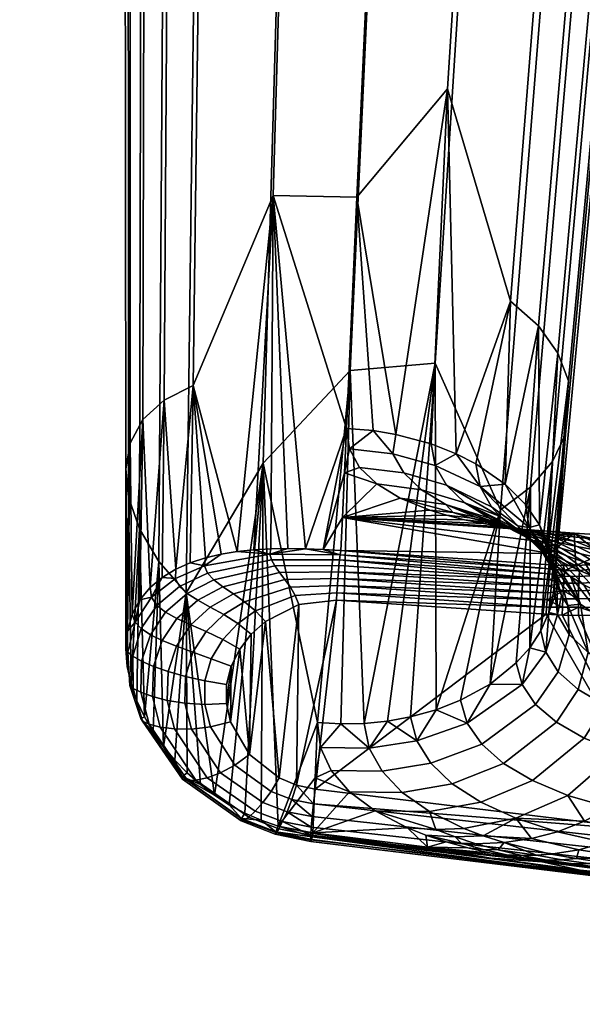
# Model space of a CAD drawing. Header units: millimetres. Extents: x -347 to 347, y -351 to 323.
# Tile 3 of 165: x -310 to -269, y -237 to -165. Entities that reach past the tile are written whole.
import ezdxf

# ---------------------------------------------------------------- set-up
doc = ezdxf.new("R2010")
doc.units = ezdxf.units.MM
doc.header["$MEASUREMENT"] = 0
for name, color, linetype in [('kolecka', 250, 'Continuous'), ('podnoz', 7, 'Continuous'), ('podrucky', 7, 'Continuous')]:
    doc.layers.add(name, color=color, linetype=linetype)

msp = doc.modelspace()

# ---------------------------------------------------------------- meshes
at = {"layer": 'kolecka'}
mesh = msp.add_polyface(dxfattribs=at)
corners = [(-297.408, -108.823, 44.823), (-297.408, -101.256, 52.449), (-297.408, -105.349, 49.092), (-297.408, -112.778, 35.059), (-297.408, -91.524, 56.48), (-297.408, -96.589, 54.946), (-297.408, -101.08, 7.433), (-297.408, -86.257, 57.001), (-297.408, -81.198, 56.521), (-297.408, -91.316, 3.478), (-297.408, -80.989, 3.519), (-297.408, -71.257, 7.551), (-297.408, -75.924, 5.054), (-297.408, -71.434, 52.567), (-297.408, -76.318, 55.104), (-297.408, -86.257, 3), (-25, -346.98, 24.733), (-25, -342.949, 15), (-25, -345.446, 19.667), (-25, -347.501, 30), (-25, -347.021, 35.059), (-25, -335.323, 7.433), (-25, -325.559, 3.478), (-25, -330.439, 4.895), (-25, -339.593, 10.907), (-25, -325.767, 56.48), (-25, -305.5, 7.551), (-25, -343.067, 44.823), (-25, -345.604, 39.939), (-25, -339.593, 49.092), (-25, -335.5, 52.449), (-25, -330.833, 54.946), (-25, -320.5, 57.001), (-25, -315.441, 56.521), (-25, -315.233, 3.519), (-25, -310.167, 5.054), (-25, -293.979, 24.941), (-25, -297.934, 15.177), (-25, -295.395, 20.061), (-25, -301.408, 10.907), (-25, -294.02, 35.267)]
mesh.append_faces([[corners[k] for k in face] for face in [(0, 1, 2, 2), (1, 0, 3, 3), (4, 5, 1, 1), (6, 1, 3, 3), (6, 4, 1, 1), (7, 4, 8, 8), (9, 10, 6, 6), (11, 6, 10, 10), (10, 12, 11, 11), (11, 8, 4, 4), (13, 14, 8, 8), (11, 13, 8, 8), (15, 10, 9, 9), (16, 17, 18, 18), (19, 20, 16, 16), (21, 17, 16, 16), (21, 22, 23, 23), (20, 21, 16, 16), (21, 24, 17, 17), (25, 26, 21, 21), (27, 20, 28, 28), (27, 29, 30, 30), (30, 20, 27, 27), (25, 30, 31, 31), (21, 20, 30, 30), (21, 30, 25, 25), (32, 33, 25, 25), (22, 21, 34, 34), (26, 34, 21, 21), (34, 26, 35, 35), (26, 25, 33, 33), (26, 36, 37, 37), (37, 36, 38, 38), (39, 26, 37, 37), (26, 40, 36, 36)]])
at = {"layer": 'podnoz'}
mesh = msp.add_polyface(dxfattribs=at)
corners = [(-284.494, -102.413, 109.927), (-284.712, -101.467, 110.852), (-296.518, -104.769, 106.908), (-296.323, -105.722, 105.979), (-308.324, -108.071, 102.963), (-308.151, -109.03, 102.032), (-309.261, -105.361, 102.963), (-308.324, -108.071, 102.963), (-296.518, -104.769, 106.908), (-296.323, -105.722, 105.979), (-279.635, -104.127, 87.672), (-284.494, -102.413, 109.927), (-308.531, -109.573, 98.816), (-308.151, -109.03, 102.032), (-309.29, -110.661, 92.382), (-309.669, -111.204, 89.165), (-308.243, -112.119, 80.197), (-308.911, -110.117, 95.599), (-18.133, -94.037, 176.569), (-17.378, -112.205, 170.827), (-16.427, -112.445, 171.707), (-17.192, -94.276, 177.452), (-16.624, -130.362, 165.05), (-16.113, -142.644, 161.133), (-15.152, -142.86, 162.013), (-15.665, -130.601, 165.926), (-15.603, -154.924, 157.211), (-14.639, -155.118, 158.096), (-15.092, -167.203, 153.285), (-14.127, -167.374, 154.174), (-13.615, -179.629, 150.248), (-14.582, -179.481, 149.355), (-14.072, -191.757, 145.421), (-13.104, -191.882, 146.318), (-13.562, -204.033, 141.485), (-12.594, -204.135, 142.385), (-13.053, -216.308, 137.546), (-12.543, -228.582, 133.604), (-11.574, -228.637, 134.512), (-12.083, -216.387, 138.45), (-12.034, -240.855, 129.661), (-11.064, -240.888, 130.572), (-11.524, -253.128, 125.715), (-10.555, -253.137, 126.63), (-6.8, -54.578, 190.621), (-16.427, -112.445, 171.707), (-15.665, -130.601, 165.926), (-18.348, -161.006, 119.165), (-14.582, -179.481, 149.355), (-15.092, -167.203, 153.285), (-15.603, -154.924, 157.211), (-16.624, -130.362, 165.05), (-19.757, -127.277, 126.123), (-16.113, -142.644, 161.133), (-12.034, -240.855, 129.661), (-12.543, -228.582, 133.604), (-15.475, -229.776, 103.999), (-13.973, -265.722, 95.567), (-11.524, -253.128, 125.715), (-13.053, -216.308, 137.546), (-16.853, -196.786, 111.435), (-13.562, -204.033, 141.485), (-17.378, -112.205, 170.827), (-10.506, -277.673, 117.822), (-12.619, -298.126, 87.672), (-14.072, -191.757, 145.421), (-11.015, -265.401, 121.769), (-11.379, -327.803, 80.197), (-8.979, -314.489, 105.979), (-21.208, -92.565, 132.917)]
mesh.append_faces([[corners[k] for k in face] for face in [(0, 1, 2, 3), (4, 5, 3, 2), (6, 7, 8, 8), (9, 10, 11, 11), (12, 9, 13, 13), (14, 15, 9, 9), (9, 15, 16, 16), (16, 10, 9, 9), (12, 17, 9, 9), (18, 19, 20, 21), (22, 23, 24, 25), (23, 26, 27, 24), (19, 22, 25, 20), (26, 28, 29, 27), (30, 29, 28, 31), (31, 32, 33, 30), (32, 34, 35, 33), (36, 37, 38, 39), (37, 40, 41, 38), (34, 36, 39, 35), (40, 42, 43, 41), (44, 45, 46, 46), (47, 48, 49, 49), (50, 47, 49, 49), (51, 52, 53, 53), (53, 47, 50, 50), (54, 55, 56, 56), (57, 58, 54, 54), (55, 59, 56, 56), (60, 59, 61, 61), (52, 51, 62, 62), (63, 57, 64, 64), (60, 56, 59, 59), (60, 65, 48, 48), (57, 66, 58, 58), (67, 68, 64, 64), (57, 63, 66, 66), (56, 57, 54, 54), (60, 61, 65, 65), (47, 53, 52, 52), (47, 60, 48, 48), (52, 62, 69, 69)]])
at = {"layer": 'podrucky'}
mesh = msp.add_polyface(dxfattribs=at)
corners = [(-266.015, -88.174, 626.823), (-263.194, -86.931, 625.971), (-262.971, -84.148, 630.175), (-265.805, -85.347, 631.091), (-273.311, -89.776, 628.002), (-273.138, -86.886, 632.36), (-281.176, -90.066, 628.364), (-281.045, -87.156, 632.75), (-288.994, -89.172, 627.975), (-288.907, -86.279, 632.332), (-296.141, -87.014, 626.77), (-296.097, -84.18, 631.037), (-263.411, -89.479, 621.885), (-261.386, -88.036, 620.941), (-261.158, -85.496, 625.016), (-266.216, -90.729, 622.727), (-273.473, -92.341, 623.892), (-281.294, -92.636, 624.25), (-289.067, -91.74, 623.865), (-296.174, -89.576, 622.674), (-298.872, -88.114, 621.824), (-298.854, -85.558, 625.909), (-300.777, -86.52, 620.872), (-300.771, -83.97, 624.947), (-261.124, -96.583, 603.736), (-260.717, -95.054, 602.774), (-259.774, -84.972, 618.996), (-260.189, -86.502, 619.958), (-262.294, -98.119, 604.719), (-264.276, -99.564, 605.663), (-267.019, -100.816, 606.504), (-274.114, -102.435, 607.669), (-281.759, -102.736, 608.027), (-289.358, -101.848, 607.643), (-296.303, -99.689, 606.452), (-298.939, -98.23, 605.602), (-300.8, -96.637, 604.651), (-301.846, -95.016, 603.665), (-301.849, -84.898, 619.886), (-302.13, -93.46, 602.702), (-302.142, -83.341, 618.922), (-301.724, -91.93, 601.74), (-301.727, -81.812, 617.96), (-300.553, -90.394, 600.757), (-300.53, -80.277, 616.977), (-261.001, -93.497, 601.811), (-262.047, -91.876, 600.825), (-261.139, -81.794, 617.046), (-260.067, -83.416, 618.033), (-264.86, -136.908, 538.846), (-264.485, -135.377, 537.884), (-301.834, -135.486, 538.78), (-300.891, -137.103, 539.766), (-302.087, -133.931, 537.817), (-301.712, -132.4, 536.855), (-300.644, -130.86, 535.873), (-298.839, -129.408, 534.928), (-298.571, -88.949, 599.813), (-296.343, -128.146, 534.087), (-295.828, -87.697, 598.972), (-289.895, -126.503, 532.921), (-288.733, -86.079, 597.806), (-282.95, -126.174, 532.562), (-281.088, -85.777, 597.448), (-276.054, -127.036, 532.945), (-273.489, -86.666, 597.833), (-269.754, -129.169, 534.134), (-266.544, -88.824, 599.023), (-267.366, -130.619, 534.985), (-263.908, -90.284, 599.874), (-265.682, -132.205, 535.935), (-264.738, -133.822, 536.921), (-233.023, 11.678, 393.491), (-226.652, 17.256, 392.945), (-246.03, -187.512, 403.247), (-199.356, -28.621, 399.829), (-209.536, -184.523, 407.465), (-209.627, -184.615, 405.469), (-199.447, -28.713, 397.833), (-236.83, 12.131, 397.651), (-236.616, 12.044, 396.17), (-249.836, -187.06, 407.407), (-249.623, -187.147, 405.926), (-234.479, 11.79, 393.833), (-247.485, -187.401, 403.589), (-248.796, -187.269, 404.535), (-235.79, 11.922, 394.779), (-209.974, -184.663, 404.012), (-199.794, -28.762, 396.375), (-212.315, -184.616, 401.864), (-202.135, -28.714, 394.228), (-200.743, -28.764, 395.06), (-210.923, -184.666, 402.696), (-213.795, -184.53, 401.646), (-203.616, -28.628, 394.01)]
mesh.append_faces([[corners[k] for k in face] for face in [(0, 1, 2, 3), (4, 0, 3, 5), (6, 4, 5, 7), (8, 6, 7, 9), (10, 8, 9, 11), (12, 13, 14, 1), (15, 12, 1, 0), (16, 15, 0, 4), (17, 16, 4, 6), (18, 17, 6, 8), (19, 18, 8, 10), (20, 19, 10, 21), (22, 20, 21, 23), (24, 25, 26, 27), (28, 24, 27, 13), (29, 28, 13, 12), (30, 29, 12, 15), (31, 30, 15, 16), (32, 31, 16, 17), (33, 32, 17, 18), (34, 33, 18, 19), (35, 34, 19, 20), (36, 35, 20, 22), (37, 36, 22, 38), (39, 37, 38, 40), (41, 39, 40, 42), (43, 41, 42, 44), (45, 46, 47, 48), (25, 45, 48, 26), (49, 50, 25, 24), (51, 52, 36, 37), (53, 51, 37, 39), (54, 53, 39, 41), (55, 54, 41, 43), (56, 55, 43, 57), (58, 56, 57, 59), (60, 58, 59, 61), (62, 60, 61, 63), (64, 62, 63, 65), (66, 64, 65, 67), (68, 66, 67, 69), (70, 68, 69, 46), (71, 70, 46, 45), (50, 71, 45, 25), (72, 73, 74, 74), (75, 76, 77, 78), (79, 80, 81, 81), (82, 81, 80, 80), (83, 84, 85, 86), (72, 74, 84, 83), (86, 85, 82, 80), (87, 88, 78, 77), (89, 90, 91, 92), (93, 94, 90, 89), (92, 91, 88, 87)]])
mesh = msp.add_polyface(dxfattribs=at)
corners = [(-265.929, -138.448, 539.829), (-264.86, -136.908, 538.846), (-261.124, -96.583, 603.736), (-262.294, -98.119, 604.719), (-267.733, -139.9, 540.773), (-264.276, -99.564, 605.663), (-270.229, -141.162, 541.615), (-267.019, -100.816, 606.504), (-276.678, -142.805, 542.781), (-274.114, -102.435, 607.669), (-283.622, -143.134, 543.14), (-281.759, -102.736, 608.027), (-290.519, -142.272, 542.756), (-289.358, -101.848, 607.643), (-296.818, -140.139, 541.567), (-296.303, -99.689, 606.452), (-299.206, -138.689, 540.717), (-298.939, -98.23, 605.602), (-300.891, -137.103, 539.766), (-300.8, -96.637, 604.651), (-270.283, -195.428, 444.678), (-271.106, -206.223, 423.877), (-264.485, -135.377, 537.884), (-272.819, -199.226, 445.333), (-271.24, -197.376, 445.013), (-274.979, -200.847, 445.62), (-279.693, -190.274, 466.482), (-285.819, -190.787, 466.599), (-292.104, -197.494, 454.119), (-297.667, -206.843, 434.567), (-301.036, -202.224, 435.348), (-299.641, -204.59, 435.03), (-301.815, -199.948, 435.43), (-301.834, -135.486, 538.78), (-302.087, -133.931, 537.817), (-302.018, -197.895, 435.268), (-300.785, -194.341, 434.084), (-301.694, -196.037, 434.827), (-301.712, -132.4, 536.855), (-300.644, -130.86, 535.873), (-298.839, -129.408, 534.928), (-299.258, -192.929, 433.059), (-291.378, -178.183, 449.969), (-297.154, -191.891, 431.833), (-296.343, -128.146, 534.087), (-289.895, -126.503, 532.921), (-282.95, -126.174, 532.562), (-285.354, -178.298, 448.838), (-286.095, -194.978, 422.049), (-276.054, -127.036, 532.945), (-278.812, -170.474, 463.126), (-269.754, -129.169, 534.134), (-274.26, -185.795, 443.061), (-267.366, -130.619, 534.985), (-272.249, -187.574, 443.36), (-265.682, -132.205, 535.935), (-270.849, -189.537, 443.687), (-264.738, -133.822, 536.921), (-270.087, -191.551, 444.025), (-278.17, -196.808, 422.321), (-282.524, -195.406, 422.106), (-279.989, -196.089, 422.208), (-284.179, -195.134, 422.067), (-203.616, -28.628, 394.01), (-213.795, -184.53, 401.646), (-246.03, -187.512, 403.247), (-249.836, -187.06, 407.407), (-250.012, -188.649, 407.46), (-249.738, -186.853, 409.397), (-250.218, -189.902, 409.56), (-209.328, -187.547, 406.592), (-209.373, -187.593, 405.594), (-209.627, -184.615, 405.469), (-209.536, -184.523, 407.465), (-209.283, -187.501, 407.59), (-208.128, -190.446, 406.671), (-236.83, 12.131, 397.651), (-249.623, -187.147, 405.926), (-250.002, -190.397, 405.786), (-250.262, -190.283, 406.639), (-249.557, -190.552, 405.006), (-210.619, -188.074, 402.839), (-210.923, -184.666, 402.696), (-209.974, -184.663, 404.012), (-209.694, -187.8, 404.143), (-213.415, -188.8, 401.825), (-212.315, -184.616, 401.864), (-211.975, -188.437, 402.025), (-208.48, -190.707, 404.222)]
mesh.append_faces([[corners[k] for k in face] for face in [(0, 1, 2, 3), (4, 0, 3, 5), (6, 4, 5, 7), (8, 6, 7, 9), (10, 8, 9, 11), (12, 10, 11, 13), (14, 12, 13, 15), (16, 14, 15, 17), (18, 16, 17, 19), (20, 21, 22, 1), (0, 4, 23, 24), (1, 0, 24, 20), (4, 6, 25, 23), (26, 25, 6, 8), (8, 10, 27, 26), (10, 12, 28, 27), (12, 14, 29, 28), (30, 31, 16, 18), (32, 30, 18, 33), (31, 29, 14, 16), (33, 34, 35, 32), (36, 37, 38, 39), (39, 40, 41, 36), (42, 43, 44, 45), (45, 46, 47, 42), (40, 44, 43, 41), (42, 47, 48, 48), (37, 35, 34, 38), (46, 49, 50, 47), (49, 51, 52, 50), (51, 53, 54, 52), (53, 55, 56, 54), (57, 22, 21, 58), (55, 57, 58, 56), (52, 59, 50, 50), (60, 47, 50, 50), (61, 60, 50, 50), (60, 62, 47, 47), (63, 64, 65, 65), (66, 67, 68, 68), (67, 69, 68, 68), (70, 71, 72, 72), (73, 74, 70, 72), (75, 71, 70, 70), (68, 76, 66, 66), (66, 77, 78, 79), (80, 78, 77, 77), (81, 82, 83, 84), (72, 71, 84, 84), (72, 84, 83, 83), (85, 64, 86, 87), (81, 87, 86, 86), (81, 86, 82, 82), (71, 88, 84, 84)]])
mesh = msp.add_polyface(dxfattribs=at)
corners = [(-278.882, -199.073, 417.61), (-281.964, -198.191, 417.567), (-282.75, -196.821, 419.696), (-279.703, -197.651, 419.776), (-277.559, -200.346, 415.721), (-280.679, -199.412, 415.714), (-284.179, -195.134, 422.067), (-285.888, -196.459, 419.688), (-286.095, -194.978, 422.049), (-279.989, -196.089, 422.208), (-282.524, -195.406, 422.106), (-285.147, -197.798, 417.59), (-283.91, -198.986, 415.767), (-282.212, -200.016, 414.227), (-278.929, -200.475, 414.147), (-278.409, -201.054, 412.924), (-278.17, -196.808, 422.321), (-280.092, -200.88, 412.981), (-286.392, -201.401, 411.731), (-278.885, -201.248, 412.471), (-277.585, -201.571, 412.038), (-276.198, -201.849, 411.684), (-286.243, -198.19, 416.89), (-284.81, -216.258, 425.634), (-279.693, -190.274, 466.482), (-285.819, -190.787, 466.599), (-292.104, -197.494, 454.119), (-288.188, -216.204, 425.64), (-283.126, -216.089, 425.597), (-281.465, -215.787, 425.539), (-286.502, -216.296, 425.648), (-291.378, -178.183, 449.969), (-289.056, -203.658, 408.209), (-285.354, -178.298, 448.838), (-278.812, -170.474, 463.126), (-287.782, -203.71, 408.006), (-286.502, -203.794, 407.889), (-286.549, -204.106, 407.453), (-291.621, -204.052, 408.305), (-290.317, -203.643, 408.49), (-286.593, -204.47, 407.068), (-291.511, -204.46, 407.797), (-286.635, -204.878, 406.738), (-291.267, -204.896, 407.332), (-286.675, -205.325, 406.464), (-290.926, -205.37, 406.922), (-286.714, -205.804, 406.252), (-290.537, -205.88, 406.586), (-286.751, -206.308, 406.104), (-290.144, -206.431, 406.337), (-286.822, -207.369, 406.013), (-289.524, -207.683, 406.15), (-289.791, -207.031, 406.188), (-286.787, -206.832, 406.023), (-271.432, -204.009, 408.534), (-271.406, -205.111, 406.831), (-271.447, -205.47, 406.446), (-271.489, -205.884, 406.106), (-271.532, -206.345, 405.823), (-271.575, -206.84, 405.605), (-271.616, -207.355, 405.457), (-271.654, -207.876, 405.38)]
mesh.append_faces([[corners[k] for k in face] for face in [(0, 1, 2, 3), (4, 5, 1, 0), (6, 7, 8, 8), (2, 7, 6, 6), (9, 3, 2, 10), (6, 10, 2, 2), (2, 1, 11, 7), (12, 11, 1, 5), (13, 12, 5, 14), (14, 15, 13, 13), (16, 3, 9, 9), (13, 15, 17, 17), (12, 13, 18, 18), (17, 18, 13, 13), (18, 17, 19, 19), (18, 19, 20, 20), (20, 21, 18, 18), (7, 22, 8, 8), (22, 7, 11, 11), (22, 11, 12, 12), (12, 18, 22, 22), (23, 24, 25, 25), (26, 27, 25, 25), (28, 29, 24, 24), (30, 23, 25, 25), (23, 28, 24, 24), (31, 8, 32, 32), (33, 6, 8, 8), (34, 16, 9, 9), (22, 35, 8, 8), (36, 35, 18, 18), (35, 22, 18, 18), (35, 32, 8, 8), (35, 36, 37, 37), (32, 35, 37, 37), (38, 39, 32, 32), (32, 37, 38, 38), (40, 41, 38, 37), (42, 43, 41, 40), (43, 42, 44, 45), (46, 47, 45, 44), (48, 49, 47, 46), (50, 51, 52, 53), (53, 52, 49, 48), (36, 18, 54, 54), (37, 36, 55, 55), (40, 37, 56, 56), (40, 57, 42, 42), (44, 42, 57, 57), (46, 44, 58, 58), (46, 59, 48, 48), (59, 60, 48, 48), (53, 48, 60, 60), (53, 61, 50, 50), (57, 58, 44, 44)]])
mesh = msp.add_polyface(dxfattribs=at)
corners = [(-295.621, -221.447, 413.618), (-292.104, -197.494, 454.119), (-297.667, -206.843, 434.567), (-301.639, -213.409, 414.969), (-301.036, -202.224, 435.348), (-301.815, -199.948, 435.43), (-300.676, -215.792, 414.793), (-299.641, -204.59, 435.03), (-302.018, -197.895, 435.268), (-301.913, -212.149, 414.949), (-302.009, -210.869, 414.832), (-297.154, -191.891, 431.833), (-298.408, -205.131, 411.999), (-299.258, -192.929, 433.059), (-300.785, -194.341, 434.084), (-300.26, -206.46, 413.214), (-291.378, -178.183, 449.969), (-293.978, -203.866, 409.726), (-301.694, -196.037, 434.827), (-301.553, -208.415, 414.235), (-301.893, -209.604, 414.595), (-300.993, -207.357, 413.762), (-297.37, -204.674, 411.391), (-299.386, -205.724, 412.617), (-295.143, -204.056, 410.244), (-296.276, -204.321, 410.801), (-291.562, -203.669, 408.841), (-292.782, -203.74, 409.256), (-290.317, -203.643, 408.49), (-289.056, -203.658, 408.209), (-296.124, -205.418, 409.227), (-296.346, -204.899, 410.015), (-291.621, -204.052, 408.305), (-291.511, -204.46, 407.797), (-295.662, -205.907, 408.469), (-291.267, -204.896, 407.332), (-295.014, -206.396, 407.77), (-290.926, -205.37, 406.922), (-294.252, -206.91, 407.174), (-290.537, -205.88, 406.586), (-293.443, -207.481, 406.712), (-290.144, -206.431, 406.337), (-292.652, -208.14, 406.416), (-289.791, -207.031, 406.188), (-298.14, -206.388, 410.08), (-298.427, -205.812, 411.045), (-297.591, -206.897, 409.14), (-296.83, -207.378, 408.267), (-295.924, -207.869, 407.516), (-294.937, -208.412, 406.928), (-293.928, -209.052, 406.544), (-299.779, -207.745, 410.88), (-300.156, -207.163, 412.047), (-299.158, -208.242, 409.755), (-298.325, -208.696, 408.716), (-301.336, -208.948, 412.834), (-289.524, -207.683, 406.15), (-291.945, -208.92, 406.317)]
mesh.append_faces([[corners[k] for k in face] for face in [(0, 1, 2, 2), (3, 4, 5, 5), (4, 6, 7, 7), (5, 8, 9, 9), (9, 3, 5, 5), (9, 8, 10, 10), (11, 12, 13, 13), (14, 13, 15, 15), (16, 17, 11, 11), (18, 14, 19, 19), (20, 8, 18, 18), (15, 21, 14, 14), (19, 14, 21, 21), (12, 11, 22, 22), (23, 13, 12, 12), (15, 13, 23, 23), (11, 17, 24, 24), (25, 11, 24, 24), (16, 26, 27, 27), (26, 16, 28, 28), (17, 16, 27, 27), (16, 29, 28, 28), (22, 11, 25, 25), (20, 18, 19, 19), (20, 10, 8, 8), (30, 31, 32, 33), (34, 30, 33, 35), (36, 34, 35, 37), (38, 36, 37, 39), (40, 38, 39, 41), (42, 40, 41, 43), (44, 45, 31, 30), (46, 44, 30, 34), (47, 46, 34, 36), (48, 47, 36, 38), (49, 48, 38, 40), (50, 49, 40, 42), (51, 52, 45, 44), (53, 51, 44, 46), (54, 53, 46, 47), (32, 26, 28, 28), (32, 27, 26, 26), (31, 24, 17, 32), (27, 32, 17, 17), (31, 22, 25, 25), (45, 12, 22, 31), (24, 31, 25, 25), (45, 23, 12, 12), (52, 15, 23, 23), (55, 19, 21, 21), (52, 21, 15, 15), (52, 23, 45, 45), (55, 21, 52, 52), (42, 43, 56, 57)]])
mesh = msp.add_polyface(dxfattribs=at)
corners = [(-275.628, -200.647, 417.742), (-278.882, -199.073, 417.61), (-279.703, -197.651, 419.776), (-276.462, -199.163, 419.956), (-273.729, -202.014, 417.881), (-272.919, -202.133, 420.357), (-275.019, -201.335, 416.739), (-277.559, -200.346, 415.721), (-274.286, -201.984, 415.808), (-273.121, -202.717, 416.861), (-272.39, -203.382, 415.913), (-275.767, -201.463, 414.123), (-278.929, -200.475, 414.147), (-280.679, -199.412, 415.714), (-273.436, -202.595, 414.95), (-275.126, -201.827, 412.846), (-273.541, -202.413, 412.827), (-276.751, -201.372, 412.879), (-271.826, -203.222, 412.821), (-275.513, -201.755, 412.359), (-277.186, -201.428, 412.409), (-278.409, -201.054, 412.924), (-272.275, -202.823, 412.296), (-273.873, -202.223, 412.321), (-278.17, -196.808, 422.321), (-276.758, -197.541, 422.438), (-274.655, -199.01, 422.677), (-273.191, -200.473, 422.917), (-272.175, -201.928, 423.158), (-271.539, -203.983, 422.017), (-278.885, -201.248, 412.471), (-280.092, -200.88, 412.981), (-273.179, -202.265, 411.215), (-286.392, -201.401, 411.731), (-274.728, -202.08, 411.409), (-276.198, -201.849, 411.684), (-273.179, -202.265, 411.215), (-272.999, -202.352, 411.276), (-271.557, -202.401, 411.104), (-271.252, -202.634, 411.278), (-269.77, -202.609, 411.032), (-274.467, -202.041, 411.616), (-272.759, -202.388, 411.558), (-277.585, -201.571, 412.038), (-275.871, -201.757, 411.973), (-274.18, -202.094, 411.919), (-272.525, -202.574, 411.876), (-271.087, -202.879, 411.511), (-272.074, -209.579, 424.448), (-270.283, -195.428, 444.678), (-271.24, -197.376, 445.013), (-272.874, -210.798, 424.657), (-272.819, -199.226, 445.333), (-274.26, -185.795, 443.061), (-272.249, -187.574, 443.36), (-270.849, -189.537, 443.687), (-271.52, -203.372, 423.399), (-270.087, -191.551, 444.025), (-271.171, -204.804, 423.638), (-271.106, -206.223, 423.877), (-271.494, -203.205, 409.819), (-271.432, -204.009, 408.534), (-271.557, -202.401, 411.104)]
mesh.append_faces([[corners[k] for k in face] for face in [(0, 1, 2, 3), (3, 4, 0, 0), (5, 4, 3, 3), (6, 1, 0, 0), (7, 6, 8, 8), (1, 6, 7, 7), (9, 6, 0, 4), (10, 8, 6, 9), (11, 12, 13, 7), (14, 7, 8, 8), (7, 14, 11, 11), (15, 11, 16, 16), (12, 15, 17, 17), (11, 15, 12, 12), (11, 18, 16, 16), (19, 20, 21, 17), (22, 23, 15, 16), (23, 19, 17, 15), (3, 24, 25, 25), (3, 25, 26, 26), (5, 27, 28, 28), (27, 5, 26, 26), (29, 5, 28, 28), (5, 3, 26, 26), (3, 2, 24, 24), (30, 31, 21, 20), (12, 17, 21, 21), (32, 33, 34, 34), (33, 35, 34, 34), (36, 37, 38, 38), (34, 37, 36, 36), (39, 38, 37, 37), (40, 38, 39, 39), (34, 35, 41, 37), (42, 39, 37, 41), (35, 43, 44, 41), (41, 44, 45, 42), (42, 45, 46, 47), (30, 20, 44, 43), (19, 45, 44, 20), (45, 19, 23, 46), (48, 49, 50, 50), (51, 50, 52, 52), (26, 53, 54, 54), (28, 54, 55, 55), (53, 25, 24, 24), (54, 27, 26, 26), (56, 57, 58, 58), (54, 28, 27, 27), (53, 26, 25, 25), (58, 57, 59, 59), (28, 55, 56, 56), (60, 61, 33, 33), (62, 33, 32, 32), (33, 62, 60, 60)]])
mesh = msp.add_polyface(dxfattribs=at)
corners = [(-271.5, -204.368, 417.027), (-269.208, -207.662, 416.325), (-270.773, -205.04, 416.06), (-268.964, -206.265, 414.352), (-270.575, -204.594, 414.24), (-271.54, -204.009, 415.039), (-269.927, -205.672, 415.168), (-268.317, -205.639, 412.878), (-270.217, -204.179, 412.833), (-271.397, -203.694, 413.461), (-269.5, -205.138, 413.519), (-268.935, -204.621, 412.286), (-270.552, -203.648, 412.282), (-271.826, -203.222, 412.821), (-265.648, -206.507, 411.838), (-267.557, -205.017, 411.819), (-266.084, -205.367, 411.436), (-264.608, -204.175, 410.87), (-262.819, -205.078, 410.83), (-264.604, -202.569, 410.796), (-261.391, -201.858, 410.617), (-268.003, -202.982, 410.969), (-269.77, -202.609, 411.032), (-271.252, -202.634, 411.278), (-267.791, -202.655, 410.944), (-269.674, -202.528, 411.024), (-271.557, -202.401, 411.104), (-266.276, -203.509, 410.915), (-269.563, -203.138, 411.228), (-267.927, -203.778, 411.188), (-271.087, -202.879, 411.511), (-269.464, -203.507, 411.475), (-266.167, -204.651, 411.156), (-267.717, -204.364, 411.448), (-270.916, -203.188, 411.845), (-269.181, -204.029, 411.824), (-272.275, -202.823, 412.296), (-264.524, -205.669, 411.138), (-261.153, -206.125, 410.803), (-267.708, -205.568, 406.219), (-267.709, -205.066, 406.765), (-261.657, -203.565, 406.745), (-270.087, -191.551, 444.025), (-271.52, -203.372, 423.399), (-270.849, -189.537, 443.687), (-267.703, -204.774, 407.206), (-264.492, -203.442, 408.902), (-264.652, -204.244, 407.296), (-261.733, -203.265, 407.383), (-260.053, -202.464, 407.433), (-267.732, -204.067, 408.453), (-267.761, -203.361, 409.699), (-264.604, -202.569, 410.796), (-267.791, -202.655, 410.944), (-261.391, -201.858, 410.617), (-269.538, -204.871, 407.189), (-270.454, -204.861, 407.209), (-271.432, -204.009, 408.534), (-271.494, -203.205, 409.819), (-271.557, -202.401, 411.104), (-269.674, -202.528, 411.024), (-261.379, -204.464, 405.669), (-267.701, -206.069, 405.834), (-261.538, -203.971, 406.165), (-269.315, -205.65, 406.255), (-270.388, -205.649, 406.288), (-270.354, -205.219, 406.72), (-269.295, -205.219, 406.695), (-271.406, -205.111, 406.831), (-271.369, -204.813, 407.249)]
mesh.append_faces([[corners[k] for k in face] for face in [(0, 1, 2, 2), (3, 4, 5, 6), (7, 8, 9, 10), (11, 12, 13, 8), (7, 11, 8, 8), (11, 14, 15, 15), (14, 16, 15, 15), (17, 18, 19, 19), (20, 19, 18, 18), (21, 22, 23, 23), (21, 24, 25, 22), (26, 22, 25, 25), (27, 19, 24, 24), (27, 24, 21, 21), (21, 23, 28, 27), (27, 28, 29, 17), (28, 30, 31, 29), (17, 19, 27, 27), (29, 32, 18, 17), (29, 31, 33, 32), (31, 34, 35, 33), (34, 36, 12, 35), (32, 37, 38, 18), (32, 33, 16, 37), (15, 16, 33, 35), (11, 15, 35, 12), (39, 40, 41, 41), (42, 43, 44, 44), (45, 46, 47, 47), (48, 47, 46, 46), (49, 48, 46, 46), (46, 45, 50, 50), (50, 51, 46, 46), (52, 46, 51, 53), (46, 52, 54, 54), (55, 56, 57, 57), (55, 50, 45, 45), (58, 59, 60, 60), (55, 60, 50, 50), (60, 53, 51, 51), (51, 50, 60, 60), (60, 55, 57, 57), (61, 62, 39, 63), (41, 47, 48, 48), (63, 39, 41, 41), (64, 65, 66, 67), (39, 64, 67, 40), (68, 66, 65, 65), (56, 55, 66, 66), (66, 69, 56, 56), (40, 67, 55, 45), (67, 66, 55, 55), (45, 47, 40, 40), (40, 47, 41, 41)]])
mesh = msp.add_polyface(dxfattribs=at)
corners = [(-280.006, -219.141, 420.143), (-276.336, -217.766, 419.94), (-277.379, -216.239, 422.492), (-281.016, -217.525, 422.702), (-283.529, -219.714, 420.246), (-284.451, -218.046, 422.801), (-282.069, -221.245, 417.993), (-278.462, -220.62, 417.882), (-280.095, -222.625, 416.063), (-276.408, -221.947, 415.942), (-278.258, -224.456, 413.881), (-276.226, -224.373, 413.823), (-277.632, -223.836, 414.479), (-279.637, -223.915, 414.53), (-279.633, -215.281, 425.445), (-277.864, -214.589, 425.32), (-281.465, -215.787, 425.539), (-283.126, -216.089, 425.597), (-284.81, -216.258, 425.634), (-286.502, -216.296, 425.648), (-287.975, -217.99, 422.819), (-288.188, -216.204, 425.64), (-287.196, -219.658, 420.278), (-285.875, -221.191, 418.041), (-284.036, -222.572, 416.13), (-277.824, -224.91, 413.356), (-276.765, -224.949, 413.328), (-280.358, -224.323, 413.927), (-281.703, -223.785, 414.569), (-278.9, -224.812, 413.382), (-280.252, -225.197, 412.547), (-275.651, -225.636, 412.591), (-277.33, -225.251, 412.935), (-288.525, -224.152, 412.875), (-288.356, -220.178, 419.258), (-279.693, -190.274, 466.482), (-285.819, -190.787, 466.599), (-274.979, -200.847, 445.62), (-291.029, -223.673, 412.96), (-288.527, -224.198, 412.801), (-288.562, -224.457, 412.31), (-288.641, -223.745, 408.027), (-290.384, -222.631, 407.445), (-288.574, -222.985, 407.365), (-290.039, -221.747, 406.97), (-288.479, -222.061, 406.91), (-289.689, -220.709, 406.757), (-288.354, -220.997, 406.709), (-286.822, -207.369, 406.013), (-289.524, -207.683, 406.15), (-271.689, -208.389, 405.373), (-282.092, -225.098, 412.379), (-275.669, -225.982, 411.944), (-262.872, -227.891, 410.215), (-288.603, -224.638, 411.808), (-262.924, -227.696, 408.357), (-288.685, -224.671, 409.785), (-288.678, -224.315, 408.85), (-262.609, -224.136, 405.685)]
mesh.append_faces([[corners[k] for k in face] for face in [(0, 1, 2, 3), (4, 0, 3, 5), (6, 7, 0, 4), (8, 9, 7, 6), (10, 11, 12, 13), (14, 2, 15, 15), (3, 14, 16, 16), (3, 16, 17, 17), (5, 18, 19, 19), (20, 19, 21, 21), (18, 5, 17, 17), (4, 5, 20, 22), (17, 5, 3, 3), (6, 4, 22, 23), (23, 24, 8, 6), (3, 2, 14, 14), (19, 20, 5, 5), (13, 12, 8, 8), (24, 13, 8, 8), (25, 26, 10, 10), (27, 25, 10, 10), (28, 13, 24, 24), (25, 27, 29, 29), (10, 13, 28, 27), (30, 31, 32, 32), (27, 30, 29, 29), (32, 29, 30, 30), (27, 28, 30, 30), (33, 30, 28, 28), (24, 33, 28, 28), (23, 33, 24, 24), (34, 23, 22, 22), (20, 21, 34, 34), (22, 20, 34, 34), (23, 34, 33, 33), (35, 16, 14, 14), (36, 21, 19, 19), (15, 37, 14, 14), (38, 39, 33, 33), (38, 40, 39, 39), (41, 42, 43, 43), (44, 45, 43, 43), (46, 47, 45, 45), (46, 48, 47, 47), (46, 49, 48, 48), (48, 50, 47, 47), (33, 51, 30, 30), (39, 51, 33, 33), (51, 52, 30, 30), (51, 39, 40, 40), (52, 51, 40, 40), (53, 40, 54, 54), (55, 56, 57, 57), (58, 45, 47, 47)]])
mesh = msp.add_polyface(dxfattribs=at)
corners = [(-270.869, -208.395, 421.28), (-270.929, -206.26, 420.958), (-271.132, -205.466, 422.251), (-271.036, -207.034, 422.502), (-271.338, -204.788, 420.74), (-271.539, -203.983, 422.017), (-273.729, -202.014, 417.881), (-272.919, -202.133, 420.357), (-272.102, -203.659, 418.066), (-271.001, -205.56, 419.53), (-270.531, -206.297, 418.389), (-270.589, -207.022, 419.732), (-270.773, -205.04, 416.06), (-272.39, -203.382, 415.913), (-273.121, -202.717, 416.861), (-271.5, -204.368, 417.027), (-275.767, -201.463, 414.123), (-273.436, -202.595, 414.95), (-272.472, -203.165, 414.167), (-269.927, -205.672, 415.168), (-271.54, -204.009, 415.039), (-274.286, -201.984, 415.808), (-270.575, -204.594, 414.24), (-271.826, -203.222, 412.821), (-271.397, -203.694, 413.461), (-270.217, -204.179, 412.833), (-269.5, -205.138, 413.519), (-270.552, -203.648, 412.282), (-272.275, -202.823, 412.296), (-273.541, -202.413, 412.827), (-272.175, -201.928, 423.158), (-271.52, -203.372, 423.399), (-271.171, -204.804, 423.638), (-271.106, -206.223, 423.877), (-271.16, -206.817, 423.978), (-271.491, -208.25, 424.221), (-271.252, -202.634, 411.278), (-272.759, -202.388, 411.558), (-271.087, -202.879, 411.511), (-269.563, -203.138, 411.228), (-272.525, -202.574, 411.876), (-270.916, -203.188, 411.845), (-269.464, -203.507, 411.475), (-273.873, -202.223, 412.321), (-274.979, -200.847, 445.62), (-279.693, -190.274, 466.482), (-279.633, -215.281, 425.445), (-275.74, -213.419, 425.113), (-272.819, -199.226, 445.333), (-270.283, -195.428, 444.678), (-272.074, -209.579, 424.448), (-272.874, -210.798, 424.657), (-271.24, -197.376, 445.013), (-277.864, -214.589, 425.32), (-271.369, -204.813, 407.249), (-286.502, -203.794, 407.889), (-271.432, -204.009, 408.534), (-270.454, -204.861, 407.209), (-269.674, -202.528, 411.024), (-271.494, -203.205, 409.819), (-270.48, -207.27, 405.442), (-270.505, -207.863, 405.338), (-271.616, -207.355, 405.457), (-271.406, -205.111, 406.831), (-270.354, -205.219, 406.72), (-271.489, -205.884, 406.106), (-271.447, -205.47, 406.446), (-270.388, -205.649, 406.288), (-270.421, -206.143, 405.923), (-271.532, -206.345, 405.823), (-270.452, -206.69, 405.639), (-271.575, -206.84, 405.605), (-286.549, -204.106, 407.453), (-286.593, -204.47, 407.068), (-286.714, -205.804, 406.252), (-271.689, -208.389, 405.373), (-286.822, -207.369, 406.013), (-271.654, -207.876, 405.38), (-286.787, -206.832, 406.023), (-270.526, -208.448, 405.322)]
mesh.append_faces([[corners[k] for k in face] for face in [(0, 1, 2, 3), (1, 4, 5, 2), (6, 7, 8, 8), (9, 7, 4, 4), (8, 9, 10, 10), (7, 9, 8, 8), (11, 9, 4, 1), (12, 13, 14, 15), (15, 14, 6, 8), (10, 15, 8, 8), (16, 17, 18, 18), (19, 20, 13, 12), (20, 17, 21, 13), (22, 18, 17, 20), (23, 24, 25, 25), (24, 16, 18, 18), (23, 16, 24, 24), (26, 24, 18, 22), (27, 28, 29, 23), (5, 30, 31, 31), (5, 31, 32, 2), (4, 7, 5, 5), (33, 3, 2, 32), (3, 34, 35, 35), (0, 3, 35, 35), (3, 33, 34, 34), (36, 37, 38, 39), (38, 40, 41, 42), (40, 43, 28, 41), (44, 45, 46, 46), (44, 47, 48, 48), (35, 49, 50, 50), (34, 49, 35, 35), (51, 50, 52, 52), (33, 49, 34, 34), (53, 47, 44, 44), (54, 55, 56, 56), (56, 57, 54, 54), (58, 56, 59, 59), (60, 61, 62, 62), (63, 54, 64, 64), (65, 66, 67, 67), (66, 63, 67, 67), (67, 68, 65, 65), (69, 65, 68, 68), (70, 71, 69, 69), (70, 62, 71, 71), (63, 55, 54, 54), (66, 72, 63, 63), (73, 66, 65, 65), (74, 69, 71, 71), (75, 76, 77, 77), (78, 62, 77, 77), (62, 61, 77, 77), (75, 77, 61, 79)]])
mesh = msp.add_polyface(dxfattribs=at)
corners = [(-299.298, -217.941, 414.451), (-297.667, -206.843, 434.567), (-299.641, -204.59, 435.03), (-300.676, -215.792, 414.793), (-300.032, -216.897, 414.635), (-301.218, -214.627, 414.911), (-301.036, -202.224, 435.348), (-301.639, -213.409, 414.969), (-297.593, -219.836, 414.037), (-296.637, -220.679, 413.825), (-295.621, -221.447, 413.618), (-298.482, -218.922, 414.248), (-293.42, -222.74, 413.245), (-292.247, -223.254, 413.089), (-292.104, -197.494, 454.119), (-291.029, -223.673, 412.96), (-288.188, -216.204, 425.64), (-297.33, -209.146, 407.825), (-298.325, -208.696, 408.716), (-296.83, -207.378, 408.267), (-295.924, -207.869, 407.516), (-296.215, -209.634, 407.128), (-294.937, -208.412, 406.928), (-295.022, -210.208, 406.669), (-293.928, -209.052, 406.544), (-300.896, -209.424, 411.473), (-301.336, -208.948, 412.834), (-300.156, -207.163, 412.047), (-299.779, -207.745, 410.88), (-300.244, -209.862, 410.191), (-299.158, -208.242, 409.755), (-299.388, -210.281, 409.03), (-298.357, -210.697, 408.047), (-297.17, -211.129, 407.285), (-295.848, -211.599, 406.781), (-301.498, -211.42, 411.831), (-301.878, -211.114, 413.299), (-300.877, -211.771, 410.465), (-300.024, -212.147, 409.239), (-298.965, -212.525, 408.209), (-297.719, -212.882, 407.411), (-296.306, -213.198, 406.88), (-301.483, -213.736, 411.999), (-301.727, -213.521, 413.459), (-300.932, -214.017, 410.629), (-300.098, -214.322, 409.389), (-299.025, -214.599, 408.339), (-297.751, -214.805, 407.517), (-296.315, -214.892, 406.963), (-300.804, -216.104, 411.996), (-300.933, -215.912, 413.384), (-300.325, -216.325, 410.671), (-299.537, -216.528, 409.455), (-298.5, -216.661, 408.411), (-301.893, -209.604, 414.595), (-301.553, -208.415, 414.235), (-301.913, -212.149, 414.949), (-302.009, -210.869, 414.832), (-292.96, -209.833, 406.405), (-293.797, -210.91, 406.492), (-294.41, -212.129, 406.576), (-292.652, -208.14, 406.416), (-291.945, -208.92, 406.317), (-294.745, -213.451, 406.652), (-294.756, -214.815, 406.716), (-294.458, -216.148, 406.763), (-293.09, -218.5, 406.81), (-289.689, -220.709, 406.757), (-290.952, -220.186, 406.79), (-289.524, -207.683, 406.15)]
mesh.append_faces([[corners[k] for k in face] for face in [(0, 1, 2, 2), (3, 4, 2, 2), (4, 0, 2, 2), (5, 6, 7, 7), (5, 3, 6, 6), (8, 9, 1, 1), (9, 10, 1, 1), (11, 1, 0, 0), (12, 13, 14, 14), (15, 16, 14, 14), (17, 18, 19, 20), (21, 17, 20, 22), (23, 21, 22, 24), (25, 26, 27, 28), (29, 25, 28, 30), (31, 29, 30, 18), (32, 31, 18, 17), (33, 32, 17, 21), (34, 33, 21, 23), (35, 36, 26, 25), (37, 35, 25, 29), (38, 37, 29, 31), (39, 38, 31, 32), (40, 39, 32, 33), (41, 40, 33, 34), (42, 43, 36, 35), (44, 42, 35, 37), (45, 44, 37, 38), (46, 45, 38, 39), (47, 46, 39, 40), (48, 47, 40, 41), (49, 50, 43, 42), (51, 49, 42, 44), (52, 51, 44, 45), (53, 52, 45, 46), (26, 54, 55, 55), (36, 56, 57, 57), (43, 7, 56, 36), (36, 57, 54, 26), (23, 24, 58, 59), (34, 23, 59, 60), (24, 61, 62, 58), (41, 34, 60, 63), (63, 64, 48, 41), (50, 3, 5, 5), (50, 5, 43, 43), (7, 43, 5, 5), (60, 65, 64, 64), (64, 63, 60, 60), (59, 66, 65, 65), (67, 68, 69, 69), (59, 65, 60, 60), (66, 58, 62, 62), (62, 69, 68, 68), (59, 58, 66, 66)]])
mesh = msp.add_polyface(dxfattribs=at)
corners = [(-288.356, -220.178, 419.258), (-288.188, -216.204, 425.64), (-291.029, -223.673, 412.96), (-288.525, -224.152, 412.875), (-292.104, -197.494, 454.119), (-292.247, -223.254, 413.089), (-294.547, -222.135, 413.423), (-293.42, -222.74, 413.245), (-295.621, -221.447, 413.618), (-297.667, -206.843, 434.567), (-298.482, -218.922, 414.248), (-297.593, -219.836, 414.037), (-297.271, -216.674, 407.585), (-298.5, -216.661, 408.411), (-299.025, -214.599, 408.339), (-297.751, -214.805, 407.517), (-295.904, -216.52, 407.021), (-296.315, -214.892, 406.963), (-297.917, -220.294, 411.647), (-297.938, -220.1, 412.853), (-300.933, -215.912, 413.384), (-300.804, -216.104, 411.996), (-297.573, -220.392, 410.464), (-300.325, -216.325, 410.671), (-296.958, -220.366, 409.353), (-299.537, -216.528, 409.455), (-296.137, -220.189, 408.382), (-295.176, -219.835, 407.601), (-294.139, -219.281, 407.06), (-293.683, -223.289, 411.162), (-293.668, -223.114, 412.224), (-293.498, -223.261, 410.107), (-293.146, -223.029, 409.106), (-292.673, -222.599, 408.224), (-292.12, -221.977, 407.51), (-291.532, -221.171, 407.016), (-291.237, -224.242, 410.964), (-291.202, -224.08, 411.983), (-291.152, -224.165, 409.949), (-290.965, -223.859, 408.984), (-290.701, -223.341, 408.133), (-290.384, -222.631, 407.445), (-290.039, -221.747, 406.97), (-300.032, -216.897, 414.635), (-300.676, -215.792, 414.793), (-299.298, -217.941, 414.451), (-296.637, -220.679, 413.825), (-288.562, -224.457, 412.31), (-288.659, -224.787, 410.787), (-288.603, -224.638, 411.808), (-288.685, -224.671, 409.785), (-294.756, -214.815, 406.716), (-294.458, -216.148, 406.763), (-288.678, -224.315, 408.85), (-288.641, -223.745, 408.027), (-293.09, -218.5, 406.81), (-290.952, -220.186, 406.79), (-289.689, -220.709, 406.757), (-288.479, -222.061, 406.91), (-288.574, -222.985, 407.365), (-291.945, -208.92, 406.317)]
mesh.append_faces([[corners[k] for k in face] for face in [(0, 1, 2, 2), (3, 0, 2, 2), (4, 5, 2, 2), (4, 6, 7, 7), (6, 4, 8, 8), (9, 10, 11, 11), (12, 13, 14, 15), (16, 12, 15, 17), (18, 19, 20, 21), (22, 18, 21, 23), (24, 22, 23, 25), (26, 24, 25, 13), (27, 26, 13, 12), (28, 27, 12, 16), (29, 30, 19, 18), (31, 29, 18, 22), (32, 31, 22, 24), (33, 32, 24, 26), (34, 33, 26, 27), (35, 34, 27, 28), (36, 37, 30, 29), (38, 36, 29, 31), (39, 38, 31, 32), (40, 39, 32, 33), (41, 40, 33, 34), (42, 41, 34, 35), (20, 43, 44, 44), (19, 10, 45, 45), (19, 11, 10, 10), (20, 45, 43, 43), (19, 45, 20, 20), (19, 8, 46, 46), (30, 6, 8, 19), (11, 19, 46, 46), (5, 7, 30, 30), (2, 5, 37, 37), (2, 37, 47, 47), (5, 30, 37, 37), (36, 48, 49, 37), (36, 50, 48, 48), (49, 47, 37, 37), (6, 30, 7, 7), (36, 38, 50, 50), (16, 17, 51, 52), (39, 40, 53, 53), (40, 41, 54, 54), (39, 53, 50, 38), (52, 55, 28, 16), (35, 28, 55, 56), (56, 57, 42, 35), (53, 40, 54, 54), (42, 57, 58, 58), (59, 41, 42, 42), (55, 60, 56, 56)]])
mesh = msp.add_polyface(dxfattribs=at)
corners = [(-267.467, -214.948, 415.155), (-266.819, -212.298, 414.886), (-268.668, -211.148, 416.717), (-269.388, -213.825, 417.033), (-268.948, -217.322, 415.404), (-270.949, -216.184, 417.317), (-265.083, -215.904, 413.602), (-264.512, -213.281, 413.376), (-266.479, -218.293, 413.821), (-270.132, -221.454, 414.14), (-272.686, -220.388, 415.744), (-261.776, -214.085, 412.204), (-262.463, -210.779, 412.002), (-265.144, -209.915, 413.116), (-262.265, -216.68, 412.392), (-263.57, -219.083, 412.586), (-267.129, -222.338, 412.892), (-268.914, -223.312, 413.002), (-273.872, -223.105, 414.342), (-267.455, -224.854, 412.251), (-265.48, -224.044, 412.138), (-270.879, -224.079, 413.105), (-263.704, -223.024, 412.02), (-269.338, -225.372, 412.347), (-272.739, -224.567, 413.188), (-255.141, -215.103, 410.943), (-255.966, -211.926, 410.834), (-255.443, -217.638, 411.073), (-256.547, -220.063, 411.235), (-265.528, -225.961, 411.914), (-263.626, -225.414, 411.802), (-269.503, -226.02, 412.176), (-271.342, -225.688, 412.436), (-261.646, -224.563, 411.673), (-259.883, -223.499, 411.544), (-270.557, -226.098, 412.223), (-268.628, -226.377, 412.074), (-267.564, -226.296, 412.022), (-271.979, -226.241, 412.22), (-258.775, -227.907, 411.697), (-270.276, -226.382, 412.149), (-245.616, -229.569, 411.176), (-255.434, -198.455, 410.19), (-269.721, -226.396, 412.124), (-271.637, -226.118, 412.268), (-270.526, -208.448, 405.322), (-262.609, -224.136, 405.685), (-271.689, -208.389, 405.373), (-269.362, -208.468, 405.271), (-267.616, -208.426, 405.189), (-256.536, -204.939, 404.526), (-253.031, -202.244, 404.243), (-258.775, -227.907, 411.697), (-255.223, -228.667, 410.469), (-245.616, -229.569, 411.176), (-269.244, -226.849, 411.495), (-262.816, -227.696, 411.032), (-262.872, -227.891, 410.215), (-275.669, -225.982, 411.944), (-262.702, -224.962, 405.816), (-288.479, -222.061, 406.91)]
mesh.append_faces([[corners[k] for k in face] for face in [(0, 1, 2, 3), (4, 0, 3, 5), (6, 7, 1, 0), (8, 6, 0, 4), (9, 8, 4, 10), (11, 12, 13, 7), (14, 11, 7, 6), (15, 14, 6, 8), (16, 15, 8, 9), (9, 17, 16, 16), (18, 17, 9, 9), (19, 20, 17, 21), (20, 22, 16, 17), (23, 19, 21, 24), (11, 25, 26, 12), (14, 27, 25, 11), (16, 22, 15, 15), (15, 22, 28, 28), (23, 29, 30, 19), (31, 23, 32, 32), (19, 30, 33, 20), (15, 28, 27, 14), (20, 33, 34, 22), (35, 36, 37, 31), (28, 22, 34, 34), (23, 31, 29, 29), (31, 37, 29, 29), (38, 39, 40, 40), (25, 41, 26, 26), (41, 42, 26, 26), (39, 41, 28, 28), (41, 25, 27, 27), (27, 28, 41, 41), (34, 39, 28, 28), (30, 39, 33, 33), (34, 33, 39, 39), (29, 39, 30, 30), (39, 29, 37, 37), (39, 36, 43, 43), (39, 37, 36, 36), (40, 39, 43, 43), (44, 43, 36, 35), (45, 46, 47, 47), (48, 49, 46, 46), (45, 48, 46, 46), (50, 51, 46, 46), (52, 53, 54, 54), (38, 55, 52, 52), (55, 56, 52, 52), (56, 53, 52, 52), (53, 56, 57, 57), (57, 55, 58, 58), (56, 55, 57, 57), (59, 60, 46, 46)]])
mesh = msp.add_polyface(dxfattribs=at)
corners = [(-272.186, -226.104, 412.289), (-271.979, -226.241, 412.22), (-270.276, -226.382, 412.149), (-273.654, -225.915, 412.42), (-273.866, -225.967, 412.351), (-272.452, -214.891, 419.541), (-270.816, -212.547, 419.22), (-271.721, -211.127, 421.697), (-273.43, -213.458, 422.057), (-276.336, -217.766, 419.94), (-277.379, -216.239, 422.492), (-270.949, -216.184, 417.317), (-269.388, -213.825, 417.033), (-274.763, -219.153, 417.684), (-278.462, -220.62, 417.882), (-280.006, -219.141, 420.143), (-272.686, -220.388, 415.744), (-268.948, -217.322, 415.404), (-276.408, -221.947, 415.942), (-273.872, -223.105, 414.342), (-270.132, -221.454, 414.14), (-277.632, -223.836, 414.479), (-280.095, -222.625, 416.063), (-268.914, -223.312, 413.002), (-270.879, -224.079, 413.105), (-272.739, -224.567, 413.188), (-276.226, -224.373, 413.823), (-274.707, -224.862, 413.263), (-276.765, -224.949, 413.328), (-278.258, -224.456, 413.881), (-271.342, -225.688, 412.436), (-269.338, -225.372, 412.347), (-273.452, -225.782, 412.518), (-274.541, -225.74, 412.556), (-271.637, -226.118, 412.268), (-276.236, -225.351, 412.905), (-275.162, -225.392, 412.872), (-277.824, -224.91, 413.356), (-272.385, -225.764, 412.478), (-270.557, -226.098, 412.223), (-269.503, -226.02, 412.176), (-271.491, -208.25, 424.221), (-272.074, -209.579, 424.448), (-272.874, -210.798, 424.657), (-273.854, -211.899, 424.848), (-275.74, -213.419, 425.113), (-270.869, -208.395, 421.28), (-277.864, -214.589, 425.32), (-278.9, -224.812, 413.382), (-277.33, -225.251, 412.935), (-280.252, -225.197, 412.547), (-275.651, -225.636, 412.591), (-269.721, -226.396, 412.124), (-272.819, -199.226, 445.333), (-288.354, -220.997, 406.709), (-271.689, -208.389, 405.373), (-262.609, -224.136, 405.685), (-275.669, -225.982, 411.944), (-269.244, -226.849, 411.495), (-288.562, -224.457, 412.31), (-262.872, -227.891, 410.215), (-262.911, -227.905, 409.303), (-288.603, -224.638, 411.808), (-288.659, -224.787, 410.787), (-262.924, -227.696, 408.357), (-288.685, -224.671, 409.785), (-262.907, -227.249, 407.463), (-288.678, -224.315, 408.85), (-262.86, -226.597, 406.707), (-288.641, -223.745, 408.027), (-262.789, -225.807, 406.151), (-288.574, -222.985, 407.365), (-262.702, -224.962, 405.816), (-288.479, -222.061, 406.91)]
mesh.append_faces([[corners[k] for k in face] for face in [(0, 1, 2, 2), (0, 3, 4, 1), (5, 6, 7, 8), (9, 5, 8, 10), (11, 12, 6, 5), (13, 11, 5, 9), (14, 13, 9, 15), (16, 17, 11, 13), (18, 16, 13, 14), (19, 20, 16, 18), (21, 19, 18, 22), (23, 19, 24, 24), (25, 26, 27, 27), (26, 19, 21, 21), (19, 25, 24, 24), (25, 19, 26, 26), (28, 27, 26, 29), (30, 31, 25, 27), (3, 32, 33, 33), (32, 0, 34, 34), (0, 32, 3, 3), (35, 36, 28, 37), (33, 32, 36, 35), (38, 36, 32, 32), (36, 27, 28, 28), (27, 38, 30, 30), (38, 27, 36, 36), (34, 39, 38, 32), (39, 40, 30, 38), (7, 41, 42, 42), (8, 43, 44, 44), (8, 44, 45, 45), (43, 7, 42, 42), (41, 7, 46, 46), (45, 10, 8, 8), (8, 7, 43, 43), (45, 47, 10, 10), (48, 49, 35, 37), (50, 1, 4, 4), (51, 50, 4, 4), (33, 35, 49, 51), (4, 3, 33, 51), (2, 52, 34, 0), (43, 53, 44, 44), (44, 53, 45, 45), (54, 55, 56, 56), (50, 57, 1, 1), (57, 58, 1, 1), (59, 60, 57, 57), (61, 60, 62, 63), (64, 61, 63, 65), (66, 64, 67, 67), (68, 66, 67, 69), (70, 68, 69, 71), (72, 70, 71, 73)]])
mesh = msp.add_polyface(dxfattribs=at)
corners = [(-270.028, -209.843, 418.855), (-270.116, -207.749, 418.576), (-270.589, -207.022, 419.732), (-270.869, -208.395, 421.28), (-270.929, -206.26, 420.958), (-270.531, -206.297, 418.389), (-271.001, -205.56, 419.53), (-270.816, -212.547, 419.22), (-271.721, -211.127, 421.697), (-269.208, -207.662, 416.325), (-271.5, -204.368, 417.027), (-268.668, -211.148, 416.717), (-269.388, -213.825, 417.033), (-269.927, -205.672, 415.168), (-267.402, -208.872, 414.562), (-268.964, -206.265, 414.352), (-270.773, -205.04, 416.06), (-266.819, -212.298, 414.886), (-266.708, -207.323, 412.956), (-268.317, -205.639, 412.878), (-269.5, -205.138, 413.519), (-267.891, -206.815, 413.614), (-270.575, -204.594, 414.24), (-265.144, -209.915, 413.116), (-264.512, -213.281, 413.376), (-265.648, -206.507, 411.838), (-268.935, -204.621, 412.286), (-264.038, -208.203, 411.888), (-262.463, -210.779, 412.002), (-260.984, -208.895, 411.161), (-262.602, -207.188, 411.136), (-266.084, -205.367, 411.436), (-264.524, -205.669, 411.138), (-257.581, -209.387, 410.79), (-259.211, -207.671, 410.786), (-261.153, -206.125, 410.803), (-255.966, -211.926, 410.834), (-258.266, -200.477, 410.412), (-261.391, -201.858, 410.617), (-256.536, -204.939, 404.526), (-262.609, -224.136, 405.685), (-260.495, -206.914, 404.796), (-267.616, -208.426, 405.189), (-261.186, -205.034, 405.273), (-267.686, -206.626, 405.531), (-267.701, -206.069, 405.834), (-261.379, -204.464, 405.669), (-260.966, -205.652, 404.992), (-267.665, -207.22, 405.321), (-260.732, -206.289, 404.835), (-267.642, -207.897, 405.201), (-256.91, -204.336, 404.578), (-270.48, -207.27, 405.442), (-271.616, -207.355, 405.457), (-270.452, -206.69, 405.639), (-269.355, -207.281, 405.394), (-269.36, -207.879, 405.287), (-270.505, -207.863, 405.338), (-269.332, -206.146, 405.885), (-270.421, -206.143, 405.923), (-270.388, -205.649, 406.288), (-269.315, -205.65, 406.255), (-269.346, -206.696, 405.595), (-267.708, -205.568, 406.219), (-270.526, -208.448, 405.322), (-269.362, -208.468, 405.271), (-271.532, -206.345, 405.823)]
mesh.append_faces([[corners[k] for k in face] for face in [(0, 1, 2, 3), (2, 4, 3, 3), (1, 5, 6, 2), (7, 0, 3, 8), (9, 10, 5, 5), (1, 9, 5, 5), (11, 1, 0, 0), (9, 1, 11, 11), (12, 11, 0, 7), (13, 14, 15, 15), (9, 13, 16, 16), (14, 13, 9, 9), (17, 14, 9, 11), (18, 19, 20, 21), (21, 20, 22, 15), (21, 23, 18, 18), (14, 21, 15, 15), (23, 21, 14, 14), (24, 23, 14, 17), (25, 26, 19, 19), (25, 19, 18, 27), (28, 27, 18, 23), (29, 30, 25, 27), (31, 30, 32, 32), (30, 31, 25, 25), (27, 28, 29, 29), (29, 33, 34, 30), (30, 34, 35, 32), (36, 29, 28, 28), (33, 29, 36, 36), (36, 37, 33, 33), (33, 38, 34, 34), (39, 40, 41, 41), (40, 42, 41, 41), (43, 44, 45, 46), (47, 48, 44, 43), (49, 50, 48, 47), (49, 42, 50, 50), (42, 49, 41, 41), (41, 49, 51, 39), (52, 53, 54, 54), (55, 52, 54, 54), (56, 57, 52, 55), (58, 59, 60, 61), (62, 54, 59, 58), (54, 62, 55, 55), (45, 58, 61, 63), (44, 62, 58, 45), (48, 55, 62, 44), (50, 56, 55, 48), (57, 56, 64, 64), (65, 64, 56, 56), (54, 66, 59, 59), (42, 65, 56, 56), (56, 50, 42, 42)]])

doc.saveas('drawing.dxf')
